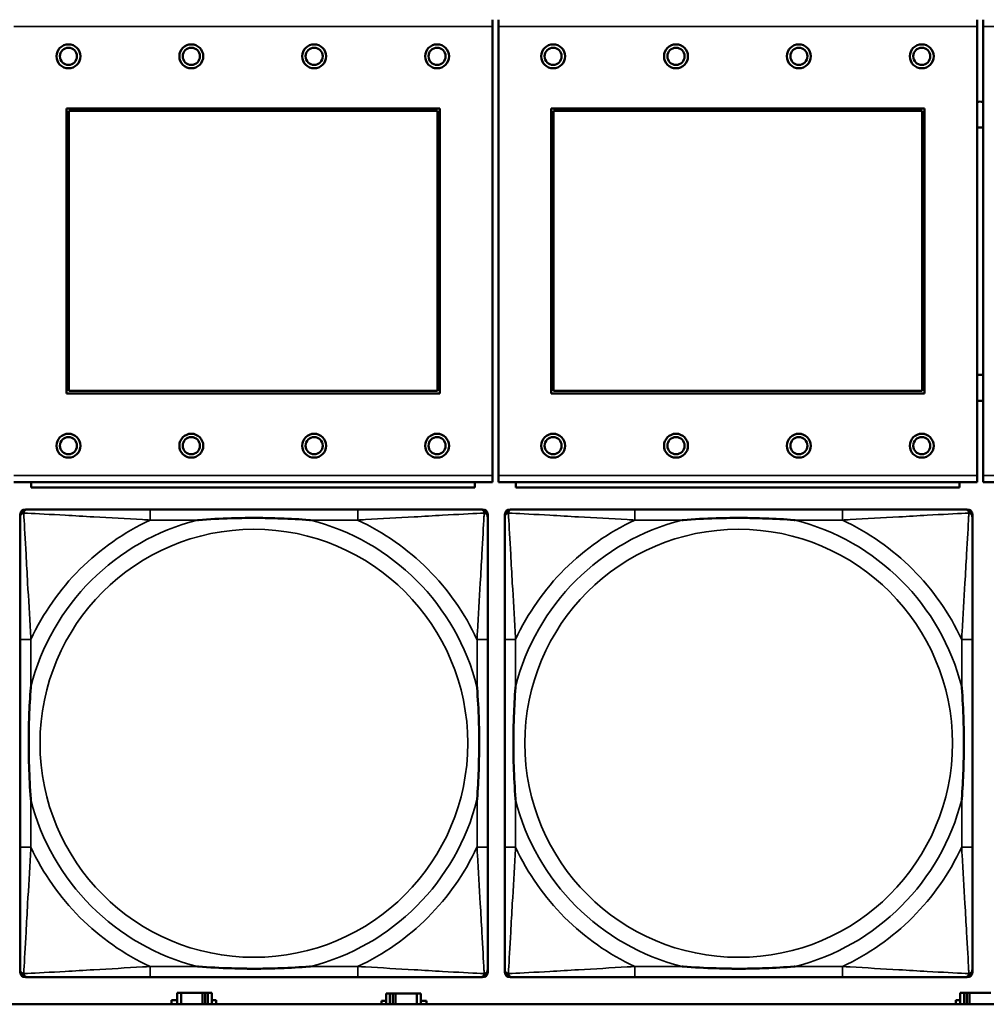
# Model space of a CAD drawing. Header units: inches. Extents: x 0.2 to 58.8, y 1.7 to 68.8.
# Tile 180 of 256: x 30.8 to 32.2, y 56.6 to 58.1. Entities that reach past the tile are written whole.
import ezdxf

# ---------------------------------------------------------------- set-up
doc = ezdxf.new("R2010")
doc.units = ezdxf.units.IN
doc.header["$MEASUREMENT"] = 0
doc.layers.add('Visible (ANSI)', color=7, linetype='Continuous', lineweight=50)
doc.layers.add('Visible Narrow (ANSI)', color=7, linetype='Continuous', lineweight=35)

msp = doc.modelspace()

# ---------------------------------------------------------------- linework, layer by layer
at = {"layer": 'Visible (ANSI)'}
for p, q in [((31.5107, 58.053), (31.5107, 58.043)), ((31.5197, 58.043), (31.5197, 58.053)), ((32.2207, 58.053), (32.2207, 58.043)), ((32.2297, 58.043), (32.2297, 58.053)), ((31.5107, 57.386), (31.5107, 58.043)), ((31.5197, 58.043), (31.5197, 57.386)), ((32.2207, 57.386), (32.2207, 58.043)), ((32.2297, 58.043), (32.2297, 57.386)), ((30.8867, 57.506), (30.8867, 57.923)), ((30.8867, 57.923), (31.4337, 57.923)), ((30.8903, 57.9194), (31.4301, 57.9194)), ((30.8903, 57.5096), (30.8903, 57.9194)), ((31.4301, 57.9194), (31.4301, 57.5096)), ((31.4337, 57.923), (31.4337, 57.506)), ((31.5967, 57.506), (31.5967, 57.923)), ((31.5967, 57.923), (32.1437, 57.923)), ((31.6003, 57.9194), (32.1401, 57.9194)), ((31.6003, 57.5096), (31.6003, 57.9194)), ((32.1401, 57.9194), (32.1401, 57.5096)), ((32.1437, 57.923), (32.1437, 57.506)), ((31.4337, 57.506), (30.8867, 57.506)), ((31.4301, 57.5096), (30.8903, 57.5096)), ((32.1437, 57.506), (31.5967, 57.506)), ((32.1401, 57.5096), (31.6003, 57.5096)), ((31.5107, 57.386), (31.5107, 57.376)), ((31.5197, 57.376), (31.5197, 57.386)), ((32.2207, 57.386), (32.2207, 57.376)), ((32.2297, 57.376), (32.2297, 57.386)), ((30.8097, 57.376), (31.5107, 57.376)), ((30.8352, 57.376), (30.8352, 57.368)), ((31.4852, 57.368), (30.8352, 57.368)), ((31.4852, 57.368), (31.4852, 57.376)), ((31.5197, 57.376), (32.2207, 57.376)), ((31.5452, 57.376), (31.5452, 57.368)), ((32.1952, 57.368), (31.5452, 57.368)), ((32.1952, 57.368), (32.1952, 57.376)), ((32.2297, 57.376), (32.9307, 57.376)), ((30.8189, 56.659), (30.8189, 57.3283)), ((30.8268, 57.3362), (30.8307, 57.3362)), ((31.3134, 57.3362), (31.0095, 57.3362)), ((31.4921, 57.3362), (31.4961, 57.3362)), ((31.5039, 57.3283), (31.5039, 57.3244)), ((31.5289, 56.659), (31.5289, 57.3283)), ((31.5368, 57.3362), (31.5407, 57.3362)), ((32.0234, 57.3362), (31.7195, 57.3362)), ((32.2021, 57.3362), (32.2061, 57.3362)), ((32.2139, 57.3283), (32.2139, 57.3244)), ((30.8189, 57.1457), (30.8189, 56.8417)), ((31.5039, 56.8417), (31.5039, 57.1457)), ((31.5289, 57.1457), (31.5289, 56.8417)), ((32.2139, 56.8417), (32.2139, 57.1457)), ((31.5039, 56.663), (31.5039, 56.659)), ((32.2139, 56.663), (32.2139, 56.659)), ((31.4961, 56.6512), (30.8268, 56.6512)), ((31.0095, 56.6512), (31.3134, 56.6512)), ((32.2061, 56.6512), (31.5368, 56.6512)), ((31.7195, 56.6512), (32.0234, 56.6512)), ((31.0408, 56.6116), (31.0408, 56.6178)), ((31.0408, 56.6178), (31.0489, 56.6178)), ((31.0547, 56.6283), (31.0489, 56.6283)), ((31.0489, 56.6283), (31.0489, 56.6116)), ((31.0547, 56.6283), (31.086, 56.6283)), ((31.0547, 56.6116), (31.0547, 56.6283)), ((31.086, 56.6116), (31.086, 56.6283)), ((31.086, 56.6283), (31.09, 56.6283)), ((31.09, 56.6283), (31.09, 56.6116)), ((31.09, 56.6283), (31.094, 56.6283)), ((31.0999, 56.6283), (31.094, 56.6283)), ((31.094, 56.6283), (31.094, 56.6116)), ((31.0999, 56.6116), (31.0999, 56.6283)), ((31.0999, 56.6178), (31.1063, 56.6178)), ((31.1063, 56.6178), (31.1063, 56.6116)), ((31.3607, 56.6273), (31.3549, 56.6273)), ((31.3549, 56.6273), (31.3549, 56.6116)), ((31.3607, 56.6273), (31.3647, 56.6273)), ((31.3607, 56.6116), (31.3607, 56.6273)), ((31.3647, 56.6116), (31.3647, 56.6273)), ((31.3647, 56.6273), (31.3687, 56.6273)), ((31.3687, 56.6273), (31.3687, 56.6116)), ((31.3687, 56.6273), (31.4, 56.6273)), ((31.4, 56.6273), (31.4, 56.6116)), ((31.4059, 56.6273), (31.4, 56.6273)), ((31.4059, 56.6116), (31.4059, 56.6273)), ((32.1894, 56.6116), (32.1894, 56.6178)), ((32.1894, 56.6178), (32.1959, 56.6178)), ((32.2017, 56.6283), (32.1959, 56.6283)), ((32.1959, 56.6283), (32.1959, 56.6116)), ((32.2017, 56.6283), (32.2057, 56.6283)), ((32.2017, 56.6116), (32.2017, 56.6283)), ((32.2057, 56.6116), (32.2057, 56.6283)), ((32.2057, 56.6283), (32.2097, 56.6283)), ((32.2097, 56.6283), (32.2097, 56.6116)), ((32.2097, 56.6283), (32.241, 56.6283)), ((39.3535, 56.6116), (22.2594, 56.6116)), ((31.3484, 56.6116), (31.3484, 56.6168)), ((31.3484, 56.6168), (31.3549, 56.6168)), ((31.4059, 56.6168), (31.414, 56.6168)), ((31.414, 56.6168), (31.414, 56.6116))]:
    msp.add_line(p, q, dxfattribs=at)
for centre, radius in [((30.8897, 57.9994), 0.0175), ((31.0697, 57.9994), 0.0175), ((31.2497, 57.9994), 0.0175), ((31.4297, 57.9994), 0.0175), ((31.5997, 57.9994), 0.0175), ((31.7797, 57.9994), 0.0175), ((31.9597, 57.9994), 0.0175), ((32.1397, 57.9994), 0.0175), ((30.8897, 57.9994), 0.0125), ((31.0697, 57.9994), 0.0125), ((31.2497, 57.9994), 0.0125), ((31.4297, 57.9994), 0.0125), ((31.5997, 57.9994), 0.0125), ((31.7797, 57.9994), 0.0125), ((31.9597, 57.9994), 0.0125), ((32.1397, 57.9994), 0.0125), ((30.8897, 57.4294), 0.0175), ((30.8897, 57.4294), 0.0125), ((31.0697, 57.4294), 0.0175), ((31.0697, 57.4294), 0.0125), ((31.2497, 57.4294), 0.0175), ((31.2497, 57.4294), 0.0125), ((31.4297, 57.4294), 0.0175), ((31.4297, 57.4294), 0.0125), ((31.5997, 57.4294), 0.0175), ((31.5997, 57.4294), 0.0125), ((31.7797, 57.4294), 0.0175), ((31.7797, 57.4294), 0.0125), ((31.9597, 57.4294), 0.0175), ((31.9597, 57.4294), 0.0125), ((32.1397, 57.4294), 0.0175), ((32.1397, 57.4294), 0.0125)]:
    msp.add_circle(centre, radius, dxfattribs=at)
for centre, radius, start, end in [((32.2255, 57.9141), 0.019, 77.2601, 104.6645), ((32.2255, 57.9141), 0.019, 255.3355, 282.7399), ((32.2255, 57.5141), 0.019, 77.2601, 104.6645), ((32.2255, 57.5141), 0.019, 255.3355, 282.7399), ((30.8307, 57.3244), 0.0118, 90, 180), ((30.8268, 57.3283), 0.00787, 90, 180), ((31.4921, 57.3244), 0.0118, 0, 90), ((31.4961, 57.3283), 0.00787, 0, 90), ((31.5407, 57.3244), 0.0118, 90, 180), ((31.5368, 57.3283), 0.00787, 90, 180), ((32.2021, 57.3244), 0.0118, 0, 90), ((32.2061, 57.3283), 0.00787, 0, 90), ((30.8307, 56.663), 0.0118, 180, 270), ((31.4921, 56.663), 0.0118, 270, 360), ((31.5407, 56.663), 0.0118, 180, 270), ((32.2021, 56.663), 0.0118, 270, 360), ((30.8268, 56.659), 0.00787, 180, 270), ((31.4961, 56.659), 0.00787, 270, 0), ((31.5368, 56.659), 0.00787, 180, 270), ((32.2061, 56.659), 0.00787, 270, 0)]:
    msp.add_arc(centre, radius, start, end, dxfattribs=at)
for points, knots in [([(30.8189, 57.3244), (30.8189, 57.3095), (30.8189, 57.2679), (30.8189, 57.2273), (30.8189, 57.2007), (30.8189, 57.1729), (30.8189, 57.1457)], [-0.5252205, -0.5252205, -0.5252205, -0.5252205, -0.20743, -0.20743, -0.20743, 0, 0, 0, 0]), ([(31.0095, 57.3362), (31.0059, 57.3362), (31.0023, 57.3362), (30.9987, 57.3362), (30.9655, 57.3362), (30.9318, 57.3362), (30.9009, 57.3362), (30.874, 57.3362), (30.8484, 57.3362), (30.835, 57.3362), (30.8334, 57.3362), (30.832, 57.3362), (30.8307, 57.3362)], [0, 0, 0, 0, 0.0272471, 0.0272471, 0.0272471, 0.2790553, 0.2790553, 0.2790553, 0.4988354, 0.4988354, 0.4988354, 0.5252205, 0.5252205, 0.5252205, 0.5252205]), ([(31.4921, 57.3362), (31.4773, 57.3362), (31.4357, 57.3362), (31.395, 57.3362), (31.3685, 57.3362), (31.3406, 57.3362), (31.3134, 57.3362)], [-0.5252205, -0.5252205, -0.5252205, -0.5252205, -0.20743, -0.20743, -0.20743, 0, 0, 0, 0]), ([(31.5039, 57.1457), (31.5039, 57.1492), (31.5039, 57.1528), (31.5039, 57.1564), (31.5039, 57.1896), (31.5039, 57.2233), (31.5039, 57.2542), (31.5039, 57.2811), (31.5039, 57.3067), (31.5039, 57.3201), (31.5039, 57.3217), (31.5039, 57.3232), (31.5039, 57.3244)], [0, 0, 0, 0, 0.0272471, 0.0272471, 0.0272471, 0.2790553, 0.2790553, 0.2790553, 0.4988354, 0.4988354, 0.4988354, 0.5252205, 0.5252205, 0.5252205, 0.5252205]), ([(31.5289, 57.3244), (31.5289, 57.3095), (31.5289, 57.2679), (31.5289, 57.2273), (31.5289, 57.2007), (31.5289, 57.1729), (31.5289, 57.1457)], [-0.5252205, -0.5252205, -0.5252205, -0.5252205, -0.20743, -0.20743, -0.20743, 0, 0, 0, 0]), ([(31.7195, 57.3362), (31.7159, 57.3362), (31.7123, 57.3362), (31.7087, 57.3362), (31.6755, 57.3362), (31.6418, 57.3362), (31.6109, 57.3362), (31.584, 57.3362), (31.5584, 57.3362), (31.545, 57.3362), (31.5434, 57.3362), (31.542, 57.3362), (31.5407, 57.3362)], [0, 0, 0, 0, 0.0272471, 0.0272471, 0.0272471, 0.2790553, 0.2790553, 0.2790553, 0.4988354, 0.4988354, 0.4988354, 0.5252205, 0.5252205, 0.5252205, 0.5252205]), ([(32.2021, 57.3362), (32.1873, 57.3362), (32.1457, 57.3362), (32.105, 57.3362), (32.0785, 57.3362), (32.0506, 57.3362), (32.0234, 57.3362)], [-0.5252205, -0.5252205, -0.5252205, -0.5252205, -0.20743, -0.20743, -0.20743, 0, 0, 0, 0]), ([(32.2139, 57.1457), (32.2139, 57.1492), (32.2139, 57.1528), (32.2139, 57.1564), (32.2139, 57.1896), (32.2139, 57.2233), (32.2139, 57.2542), (32.2139, 57.2811), (32.2139, 57.3067), (32.2139, 57.3201), (32.2139, 57.3217), (32.2139, 57.3232), (32.2139, 57.3244)], [0, 0, 0, 0, 0.0272471, 0.0272471, 0.0272471, 0.2790553, 0.2790553, 0.2790553, 0.4988354, 0.4988354, 0.4988354, 0.5252205, 0.5252205, 0.5252205, 0.5252205]), ([(31.0787, 57.3205), (31.0791, 57.3205), (31.0796, 57.3205), (31.0961, 57.3218), (31.1121, 57.3226), (31.1351, 57.3233), (31.1418, 57.3235), (31.151, 57.3236), (31.1534, 57.3236), (31.1575, 57.3236), (31.1591, 57.3236), (31.1622, 57.3236), (31.1638, 57.3236), (31.1673, 57.3236), (31.1694, 57.3236), (31.1756, 57.3236), (31.1797, 57.3235), (31.1894, 57.3233), (31.195, 57.3231), (31.2148, 57.3224), (31.2288, 57.3216), (31.2433, 57.3205), (31.2437, 57.3205), (31.2442, 57.3205)], [-0.416114, -0.416114, -0.416114, -0.416114, -0.4127691, -0.4127691, -0.2896446, -0.2896446, -0.2388934, -0.2388934, -0.2201881, -0.2201881, -0.2080204, -0.2080204, -0.196499, -0.196499, -0.1809939, -0.1809939, -0.149741, -0.149741, -0.1073162, -0.1073162, 0, 0, 0.0033356, 0.0033356, 0.0033356, 0.0033356]), ([(31.7887, 57.3205), (31.7891, 57.3205), (31.7896, 57.3205), (31.8061, 57.3218), (31.8221, 57.3226), (31.8451, 57.3233), (31.8518, 57.3235), (31.861, 57.3236), (31.8634, 57.3236), (31.8675, 57.3236), (31.8691, 57.3236), (31.8722, 57.3236), (31.8738, 57.3236), (31.8773, 57.3236), (31.8794, 57.3236), (31.8856, 57.3236), (31.8897, 57.3235), (31.8994, 57.3233), (31.905, 57.3231), (31.9248, 57.3224), (31.9388, 57.3216), (31.9533, 57.3205), (31.9537, 57.3205), (31.9542, 57.3205)], [-0.416114, -0.416114, -0.416114, -0.416114, -0.4127691, -0.4127691, -0.2896446, -0.2896446, -0.2388934, -0.2388934, -0.2201881, -0.2201881, -0.2080204, -0.2080204, -0.196499, -0.196499, -0.1809939, -0.1809939, -0.149741, -0.149741, -0.1073162, -0.1073162, 0, 0, 0.0033356, 0.0033356, 0.0033356, 0.0033356]), ([(30.8347, 56.911), (30.8346, 56.9114), (30.8346, 56.9118), (30.8334, 56.9283), (30.8325, 56.9444), (30.8318, 56.9673), (30.8316, 56.974), (30.8315, 56.9832), (30.8315, 56.9857), (30.8315, 56.9898), (30.8315, 56.9914), (30.8315, 56.9945), (30.8315, 56.996), (30.8315, 56.9996), (30.8315, 57.0016), (30.8316, 57.0078), (30.8316, 57.012), (30.8318, 57.0217), (30.832, 57.0273), (30.8327, 57.0471), (30.8335, 57.0611), (30.8346, 57.0756), (30.8346, 57.076), (30.8347, 57.0764)], [-0.416114, -0.416114, -0.416114, -0.416114, -0.4127691, -0.4127691, -0.2896446, -0.2896446, -0.2388934, -0.2388934, -0.2201881, -0.2201881, -0.2080204, -0.2080204, -0.196499, -0.196499, -0.1809939, -0.1809939, -0.149741, -0.149741, -0.1073162, -0.1073162, 0, 0, 0.0033356, 0.0033356, 0.0033356, 0.0033356]), ([(31.4882, 57.0764), (31.4882, 57.076), (31.4883, 57.0756), (31.4895, 57.0591), (31.4904, 57.043), (31.4911, 57.0201), (31.4912, 57.0134), (31.4913, 57.0042), (31.4914, 57.0017), (31.4914, 56.9976), (31.4914, 56.996), (31.4914, 56.9929), (31.4914, 56.9914), (31.4914, 56.9878), (31.4914, 56.9857), (31.4913, 56.9796), (31.4912, 56.9754), (31.491, 56.9657), (31.4909, 56.9601), (31.4902, 56.9403), (31.4894, 56.9263), (31.4883, 56.9118), (31.4882, 56.9114), (31.4882, 56.911)], [-0.416114, -0.416114, -0.416114, -0.416114, -0.4127691, -0.4127691, -0.2896446, -0.2896446, -0.2388934, -0.2388934, -0.2201881, -0.2201881, -0.2080204, -0.2080204, -0.196499, -0.196499, -0.1809939, -0.1809939, -0.149741, -0.149741, -0.1073162, -0.1073162, 0, 0, 0.0033356, 0.0033356, 0.0033356, 0.0033356]), ([(31.5447, 56.911), (31.5446, 56.9114), (31.5446, 56.9118), (31.5434, 56.9283), (31.5425, 56.9444), (31.5418, 56.9673), (31.5416, 56.974), (31.5415, 56.9832), (31.5415, 56.9857), (31.5415, 56.9898), (31.5415, 56.9914), (31.5415, 56.9945), (31.5415, 56.996), (31.5415, 56.9996), (31.5415, 57.0016), (31.5416, 57.0078), (31.5416, 57.012), (31.5418, 57.0217), (31.542, 57.0273), (31.5427, 57.0471), (31.5435, 57.0611), (31.5446, 57.0756), (31.5446, 57.076), (31.5447, 57.0764)], [-0.416114, -0.416114, -0.416114, -0.416114, -0.4127691, -0.4127691, -0.2896446, -0.2896446, -0.2388934, -0.2388934, -0.2201881, -0.2201881, -0.2080204, -0.2080204, -0.196499, -0.196499, -0.1809939, -0.1809939, -0.149741, -0.149741, -0.1073162, -0.1073162, 0, 0, 0.0033356, 0.0033356, 0.0033356, 0.0033356]), ([(32.1982, 57.0764), (32.1982, 57.076), (32.1983, 57.0756), (32.1995, 57.0591), (32.2004, 57.043), (32.2011, 57.0201), (32.2012, 57.0134), (32.2013, 57.0042), (32.2014, 57.0017), (32.2014, 56.9976), (32.2014, 56.996), (32.2014, 56.9929), (32.2014, 56.9914), (32.2014, 56.9878), (32.2014, 56.9857), (32.2013, 56.9796), (32.2012, 56.9754), (32.201, 56.9657), (32.2009, 56.9601), (32.2002, 56.9403), (32.1994, 56.9263), (32.1983, 56.9118), (32.1982, 56.9114), (32.1982, 56.911)], [-0.416114, -0.416114, -0.416114, -0.416114, -0.4127691, -0.4127691, -0.2896446, -0.2896446, -0.2388934, -0.2388934, -0.2201881, -0.2201881, -0.2080204, -0.2080204, -0.196499, -0.196499, -0.1809939, -0.1809939, -0.149741, -0.149741, -0.1073162, -0.1073162, 0, 0, 0.0033356, 0.0033356, 0.0033356, 0.0033356]), ([(30.8189, 56.8417), (30.8189, 56.8145), (30.8189, 56.7867), (30.8189, 56.7601), (30.8189, 56.7195), (30.8189, 56.6779), (30.8189, 56.663)], [3.9382945, 3.9382945, 3.9382945, 3.9382945, 4.1457245, 4.1457245, 4.1457245, 4.463515, 4.463515, 4.463515, 4.463515]), ([(31.5039, 56.663), (31.5039, 56.6779), (31.5039, 56.7195), (31.5039, 56.7601), (31.5039, 56.7867), (31.5039, 56.8145), (31.5039, 56.8417)], [-0.5252205, -0.5252205, -0.5252205, -0.5252205, -0.20743, -0.20743, -0.20743, 0, 0, 0, 0]), ([(31.5289, 56.8417), (31.5289, 56.8145), (31.5289, 56.7867), (31.5289, 56.7601), (31.5289, 56.7195), (31.5289, 56.6779), (31.5289, 56.663)], [3.9382945, 3.9382945, 3.9382945, 3.9382945, 4.1457245, 4.1457245, 4.1457245, 4.463515, 4.463515, 4.463515, 4.463515]), ([(32.2139, 56.663), (32.2139, 56.6779), (32.2139, 56.7195), (32.2139, 56.7601), (32.2139, 56.7867), (32.2139, 56.8145), (32.2139, 56.8417)], [-0.5252205, -0.5252205, -0.5252205, -0.5252205, -0.20743, -0.20743, -0.20743, 0, 0, 0, 0]), ([(31.2442, 56.6669), (31.2437, 56.6669), (31.2433, 56.6669), (31.2288, 56.6658), (31.2148, 56.665), (31.195, 56.6643), (31.1894, 56.6641), (31.1797, 56.6639), (31.1756, 56.6638), (31.1694, 56.6638), (31.1673, 56.6638), (31.1638, 56.6638), (31.1622, 56.6638), (31.1591, 56.6638), (31.1575, 56.6638), (31.1534, 56.6638), (31.151, 56.6638), (31.1418, 56.6639), (31.1351, 56.6641), (31.1121, 56.6648), (31.0961, 56.6656), (31.0796, 56.6669), (31.0791, 56.6669), (31.0787, 56.6669)], [-0.4149464, -0.4149464, -0.4149464, -0.4149464, -0.41162, -0.41162, -0.3046026, -0.3046026, -0.2622958, -0.2622958, -0.23113, -0.23113, -0.215668, -0.215668, -0.2041787, -0.2041787, -0.1920448, -0.1920448, -0.1733916, -0.1733916, -0.1227817, -0.1227817, 0, 0, 0.0033356, 0.0033356, 0.0033356, 0.0033356]), ([(31.9542, 56.6669), (31.9537, 56.6669), (31.9533, 56.6669), (31.9388, 56.6658), (31.9248, 56.665), (31.905, 56.6643), (31.8994, 56.6641), (31.8897, 56.6639), (31.8856, 56.6638), (31.8794, 56.6638), (31.8773, 56.6638), (31.8738, 56.6638), (31.8722, 56.6638), (31.8691, 56.6638), (31.8675, 56.6638), (31.8634, 56.6638), (31.861, 56.6638), (31.8518, 56.6639), (31.8451, 56.6641), (31.8221, 56.6648), (31.8061, 56.6656), (31.7896, 56.6669), (31.7891, 56.6669), (31.7887, 56.6669)], [-0.4149464, -0.4149464, -0.4149464, -0.4149464, -0.41162, -0.41162, -0.3046026, -0.3046026, -0.2622958, -0.2622958, -0.23113, -0.23113, -0.215668, -0.215668, -0.2041787, -0.2041787, -0.1920448, -0.1920448, -0.1733916, -0.1733916, -0.1227817, -0.1227817, 0, 0, 0.0033356, 0.0033356, 0.0033356, 0.0033356]), ([(30.8307, 56.6512), (30.8456, 56.6512), (30.8872, 56.6512), (30.9279, 56.6512), (30.9544, 56.6512), (30.9823, 56.6512), (31.0095, 56.6512)], [-0.5252205, -0.5252205, -0.5252205, -0.5252205, -0.20743, -0.20743, -0.20743, 0, 0, 0, 0]), ([(31.3134, 56.6512), (31.3406, 56.6512), (31.3685, 56.6512), (31.395, 56.6512), (31.4357, 56.6512), (31.4773, 56.6512), (31.4921, 56.6512)], [3.9382945, 3.9382945, 3.9382945, 3.9382945, 4.1457245, 4.1457245, 4.1457245, 4.463515, 4.463515, 4.463515, 4.463515]), ([(31.5407, 56.6512), (31.5556, 56.6512), (31.5972, 56.6512), (31.6379, 56.6512), (31.6644, 56.6512), (31.6923, 56.6512), (31.7195, 56.6512)], [-0.5252205, -0.5252205, -0.5252205, -0.5252205, -0.20743, -0.20743, -0.20743, 0, 0, 0, 0]), ([(32.0234, 56.6512), (32.0506, 56.6512), (32.0785, 56.6512), (32.105, 56.6512), (32.1457, 56.6512), (32.1873, 56.6512), (32.2021, 56.6512)], [3.9382945, 3.9382945, 3.9382945, 3.9382945, 4.1457245, 4.1457245, 4.1457245, 4.463515, 4.463515, 4.463515, 4.463515])]:
    msp.add_open_spline(points, degree=3, knots=knots, dxfattribs=at)
at = {"layer": 'Visible Narrow (ANSI)'}
for p, q in [((30.8097, 58.043), (31.5107, 58.043)), ((31.5197, 58.043), (32.2207, 58.043)), ((32.2297, 58.043), (32.9307, 58.043)), ((31.5107, 57.386), (30.8097, 57.386)), ((32.2207, 57.386), (31.5197, 57.386)), ((32.9307, 57.386), (32.2297, 57.386)), ((31.0095, 57.3362), (31.0095, 57.3205)), ((31.3134, 57.3362), (31.3134, 57.3205)), ((31.7195, 57.3362), (31.7195, 57.3205)), ((32.0234, 57.3362), (32.0234, 57.3205)), ((31.0095, 57.3205), (31.0787, 57.3205)), ((31.2442, 57.3205), (31.3134, 57.3205)), ((31.7195, 57.3205), (31.7887, 57.3205)), ((31.9542, 57.3205), (32.0234, 57.3205)), ((30.8347, 57.1457), (30.8189, 57.1457)), ((30.8347, 57.0764), (30.8347, 57.1457)), ((31.5039, 57.1457), (31.4882, 57.1457)), ((31.4882, 57.1457), (31.4882, 57.0764)), ((31.5447, 57.1457), (31.5289, 57.1457)), ((31.5447, 57.0764), (31.5447, 57.1457)), ((32.2139, 57.1457), (32.1982, 57.1457)), ((32.1982, 57.1457), (32.1982, 57.0764)), ((30.8347, 56.8417), (30.8347, 56.911)), ((31.4882, 56.911), (31.4882, 56.8417)), ((31.5447, 56.8417), (31.5447, 56.911)), ((32.1982, 56.911), (32.1982, 56.8417)), ((30.8347, 56.8417), (30.8189, 56.8417)), ((31.5039, 56.8417), (31.4882, 56.8417)), ((31.5447, 56.8417), (31.5289, 56.8417)), ((32.2139, 56.8417), (32.1982, 56.8417)), ((31.0095, 56.6669), (31.0095, 56.6512)), ((31.0787, 56.6669), (31.0095, 56.6669)), ((31.3134, 56.6669), (31.2442, 56.6669)), ((31.3134, 56.6669), (31.3134, 56.6512)), ((31.7195, 56.6669), (31.7195, 56.6512)), ((31.7887, 56.6669), (31.7195, 56.6669)), ((32.0234, 56.6669), (31.9542, 56.6669)), ((32.0234, 56.6669), (32.0234, 56.6512))]:
    msp.add_line(p, q, dxfattribs=at)
for centre in [(31.1614, 56.9937), (31.8714, 56.9937)]:
    msp.add_circle(centre, 0.3133, dxfattribs=at)
for centre, radius, start, end in [((31.1614, 56.9937), 0.3371, 104.2103, 165.7897), ((31.1614, 56.9937), 0.3604, 114.9407, 155.0593), ((31.1614, 56.9937), 0.3371, 14.2103, 75.7897), ((31.1614, 56.9937), 0.3604, 24.9407, 65.0593), ((31.8714, 56.9937), 0.3371, 104.2103, 165.7897), ((31.8714, 56.9937), 0.3604, 114.9407, 155.0593), ((31.8714, 56.9937), 0.3371, 14.2103, 75.7897), ((31.8714, 56.9937), 0.3604, 24.9407, 65.0593), ((31.1614, 56.9937), 0.3371, 194.2103, 255.7897), ((31.1614, 56.9937), 0.3371, 284.2103, 345.7897), ((31.8714, 56.9937), 0.3371, 194.2103, 255.7897), ((31.8714, 56.9937), 0.3371, 284.2103, 345.7897), ((31.1614, 56.9937), 0.3604, 204.9407, 245.0593), ((31.1614, 56.9937), 0.3604, 294.9407, 335.0593), ((31.8714, 56.9937), 0.3604, 204.9407, 245.0593), ((31.8714, 56.9937), 0.3604, 294.9407, 335.0593)]:
    msp.add_arc(centre, radius, start, end, dxfattribs=at)
for points, knots in [([(30.8189, 57.3244), (30.8189, 57.325), (30.819, 57.3256), (30.8192, 57.3266), (30.8194, 57.327), (30.8197, 57.3277), (30.8199, 57.3279), (30.8201, 57.3283), (30.8202, 57.3284), (30.8206, 57.3288), (30.8208, 57.3291), (30.8215, 57.3297), (30.822, 57.33), (30.8231, 57.3305), (30.8236, 57.3308), (30.8242, 57.3309)], [-0.02627331, -0.02627331, -0.02627331, -0.02627331, -0.02158775, -0.02158775, -0.01736415, -0.01736415, -0.0147244, -0.0147244, -0.01307456, -0.01307456, -0.00977487, -0.00977487, -0.00449537, -0.00449537, 0.00012419, 0.00012419, 0.00012419, 0.00012419]), ([(30.8242, 57.3309), (30.8244, 57.3315), (30.8246, 57.3321), (30.8251, 57.3331), (30.8255, 57.3336), (30.8261, 57.3343), (30.8263, 57.3346), (30.8267, 57.3349), (30.8269, 57.335), (30.8272, 57.3353), (30.8275, 57.3354), (30.8281, 57.3357), (30.8286, 57.3359), (30.8296, 57.3361), (30.8301, 57.3362), (30.8307, 57.3362)], [-0.00012419, -0.00012419, -0.00012419, -0.00012419, 0.00449537, 0.00449537, 0.00977487, 0.00977487, 0.01307456, 0.01307456, 0.0147244, 0.0147244, 0.01736415, 0.01736415, 0.02158775, 0.02158775, 0.02627331, 0.02627331, 0.02627331, 0.02627331]), ([(30.8347, 57.1457), (30.8345, 57.1494), (30.8343, 57.1532), (30.8327, 57.1805), (30.8313, 57.2047), (30.8291, 57.2426), (30.8283, 57.2566), (30.8263, 57.2918), (30.8252, 57.312), (30.8244, 57.3274), (30.8243, 57.3292), (30.8242, 57.3309)], [0, 0, 0, 0, 0.0278591, 0.0278591, 0.201273, 0.201273, 0.3066357, 0.3066357, 0.475216, 0.475216, 0.5007189, 0.5007189, 0.5007189, 0.5007189]), ([(30.8242, 57.3309), (30.8259, 57.3308), (30.8277, 57.3307), (30.8432, 57.3299), (30.8633, 57.3288), (30.8985, 57.3269), (30.9126, 57.326), (30.9504, 57.3238), (30.9746, 57.3224), (31.002, 57.3209), (31.0057, 57.3207), (31.0095, 57.3205)], [-0.5007189, -0.5007189, -0.5007189, -0.5007189, -0.475216, -0.475216, -0.3066357, -0.3066357, -0.201273, -0.201273, -0.0278591, -0.0278591, 0, 0, 0, 0]), ([(31.3134, 57.3205), (31.3171, 57.3207), (31.3209, 57.3209), (31.3483, 57.3224), (31.3725, 57.3238), (31.4103, 57.326), (31.4243, 57.3269), (31.4596, 57.3288), (31.4797, 57.3299), (31.4951, 57.3307), (31.497, 57.3308), (31.4987, 57.3309)], [0, 0, 0, 0, 0.0278591, 0.0278591, 0.201273, 0.201273, 0.3066357, 0.3066357, 0.475216, 0.475216, 0.5007189, 0.5007189, 0.5007189, 0.5007189]), ([(31.4987, 57.3309), (31.4986, 57.3292), (31.4985, 57.3274), (31.4977, 57.312), (31.4966, 57.2918), (31.4946, 57.2566), (31.4938, 57.2426), (31.4916, 57.2047), (31.4901, 57.1805), (31.4886, 57.1532), (31.4884, 57.1494), (31.4882, 57.1457)], [-0.5007189, -0.5007189, -0.5007189, -0.5007189, -0.475216, -0.475216, -0.3066357, -0.3066357, -0.201273, -0.201273, -0.0278591, -0.0278591, 0, 0, 0, 0]), ([(31.4921, 57.3362), (31.4927, 57.3362), (31.4933, 57.3361), (31.4943, 57.3359), (31.4947, 57.3357), (31.4954, 57.3354), (31.4956, 57.3353), (31.496, 57.335), (31.4961, 57.3349), (31.4965, 57.3346), (31.4968, 57.3343), (31.4974, 57.3336), (31.4977, 57.3331), (31.4983, 57.3321), (31.4985, 57.3315), (31.4987, 57.3309)], [-0.02627331, -0.02627331, -0.02627331, -0.02627331, -0.02158775, -0.02158775, -0.01736415, -0.01736415, -0.0147244, -0.0147244, -0.01307456, -0.01307456, -0.00977487, -0.00977487, -0.00449537, -0.00449537, 0.00012419, 0.00012419, 0.00012419, 0.00012419]), ([(31.4987, 57.3309), (31.4993, 57.3308), (31.4998, 57.3305), (31.5008, 57.33), (31.5013, 57.3297), (31.502, 57.3291), (31.5023, 57.3288), (31.5026, 57.3284), (31.5027, 57.3283), (31.503, 57.3279), (31.5031, 57.3277), (31.5035, 57.327), (31.5036, 57.3266), (31.5039, 57.3256), (31.5039, 57.325), (31.5039, 57.3244)], [-0.00012419, -0.00012419, -0.00012419, -0.00012419, 0.00449537, 0.00449537, 0.00977487, 0.00977487, 0.01307456, 0.01307456, 0.0147244, 0.0147244, 0.01736415, 0.01736415, 0.02158775, 0.02158775, 0.02627331, 0.02627331, 0.02627331, 0.02627331]), ([(31.5289, 57.3244), (31.5289, 57.325), (31.529, 57.3256), (31.5292, 57.3266), (31.5294, 57.327), (31.5297, 57.3277), (31.5299, 57.3279), (31.5301, 57.3283), (31.5302, 57.3284), (31.5306, 57.3288), (31.5308, 57.3291), (31.5315, 57.3297), (31.532, 57.33), (31.5331, 57.3305), (31.5336, 57.3308), (31.5342, 57.3309)], [-0.02627331, -0.02627331, -0.02627331, -0.02627331, -0.02158775, -0.02158775, -0.01736415, -0.01736415, -0.0147244, -0.0147244, -0.01307456, -0.01307456, -0.00977487, -0.00977487, -0.00449537, -0.00449537, 0.00012419, 0.00012419, 0.00012419, 0.00012419]), ([(31.5342, 57.3309), (31.5344, 57.3315), (31.5346, 57.3321), (31.5351, 57.3331), (31.5355, 57.3336), (31.5361, 57.3343), (31.5363, 57.3346), (31.5367, 57.3349), (31.5369, 57.335), (31.5372, 57.3353), (31.5375, 57.3354), (31.5381, 57.3357), (31.5386, 57.3359), (31.5396, 57.3361), (31.5401, 57.3362), (31.5407, 57.3362)], [-0.00012419, -0.00012419, -0.00012419, -0.00012419, 0.00449537, 0.00449537, 0.00977487, 0.00977487, 0.01307456, 0.01307456, 0.0147244, 0.0147244, 0.01736415, 0.01736415, 0.02158775, 0.02158775, 0.02627331, 0.02627331, 0.02627331, 0.02627331]), ([(31.5447, 57.1457), (31.5445, 57.1494), (31.5443, 57.1532), (31.5427, 57.1805), (31.5413, 57.2047), (31.5391, 57.2426), (31.5383, 57.2566), (31.5363, 57.2918), (31.5352, 57.312), (31.5344, 57.3274), (31.5343, 57.3292), (31.5342, 57.3309)], [0, 0, 0, 0, 0.0278591, 0.0278591, 0.201273, 0.201273, 0.3066357, 0.3066357, 0.475216, 0.475216, 0.5007189, 0.5007189, 0.5007189, 0.5007189]), ([(31.5342, 57.3309), (31.5359, 57.3308), (31.5377, 57.3307), (31.5532, 57.3299), (31.5733, 57.3288), (31.6085, 57.3269), (31.6226, 57.326), (31.6604, 57.3238), (31.6846, 57.3224), (31.712, 57.3209), (31.7157, 57.3207), (31.7195, 57.3205)], [-0.5007189, -0.5007189, -0.5007189, -0.5007189, -0.475216, -0.475216, -0.3066357, -0.3066357, -0.201273, -0.201273, -0.0278591, -0.0278591, 0, 0, 0, 0]), ([(32.0234, 57.3205), (32.0271, 57.3207), (32.0309, 57.3209), (32.0583, 57.3224), (32.0825, 57.3238), (32.1203, 57.326), (32.1343, 57.3269), (32.1696, 57.3288), (32.1897, 57.3299), (32.2051, 57.3307), (32.207, 57.3308), (32.2087, 57.3309)], [0, 0, 0, 0, 0.0278591, 0.0278591, 0.201273, 0.201273, 0.3066357, 0.3066357, 0.475216, 0.475216, 0.5007189, 0.5007189, 0.5007189, 0.5007189]), ([(32.2087, 57.3309), (32.2086, 57.3292), (32.2085, 57.3274), (32.2077, 57.312), (32.2066, 57.2918), (32.2046, 57.2566), (32.2038, 57.2426), (32.2016, 57.2047), (32.2001, 57.1805), (32.1986, 57.1532), (32.1984, 57.1494), (32.1982, 57.1457)], [-0.5007189, -0.5007189, -0.5007189, -0.5007189, -0.475216, -0.475216, -0.3066357, -0.3066357, -0.201273, -0.201273, -0.0278591, -0.0278591, 0, 0, 0, 0]), ([(32.2021, 57.3362), (32.2027, 57.3362), (32.2033, 57.3361), (32.2043, 57.3359), (32.2047, 57.3357), (32.2054, 57.3354), (32.2056, 57.3353), (32.206, 57.335), (32.2061, 57.3349), (32.2065, 57.3346), (32.2068, 57.3343), (32.2074, 57.3336), (32.2077, 57.3331), (32.2083, 57.3321), (32.2085, 57.3315), (32.2087, 57.3309)], [-0.02627331, -0.02627331, -0.02627331, -0.02627331, -0.02158775, -0.02158775, -0.01736415, -0.01736415, -0.0147244, -0.0147244, -0.01307456, -0.01307456, -0.00977487, -0.00977487, -0.00449537, -0.00449537, 0.00012419, 0.00012419, 0.00012419, 0.00012419]), ([(32.2087, 57.3309), (32.2093, 57.3308), (32.2098, 57.3305), (32.2108, 57.33), (32.2113, 57.3297), (32.212, 57.3291), (32.2123, 57.3288), (32.2126, 57.3284), (32.2127, 57.3283), (32.213, 57.3279), (32.2131, 57.3277), (32.2135, 57.327), (32.2136, 57.3266), (32.2139, 57.3256), (32.2139, 57.325), (32.2139, 57.3244)], [-0.00012419, -0.00012419, -0.00012419, -0.00012419, 0.00449537, 0.00449537, 0.00977487, 0.00977487, 0.01307456, 0.01307456, 0.0147244, 0.0147244, 0.01736415, 0.01736415, 0.02158775, 0.02158775, 0.02627331, 0.02627331, 0.02627331, 0.02627331]), ([(30.8242, 56.6565), (30.8243, 56.6582), (30.8244, 56.66), (30.8252, 56.6754), (30.8263, 56.6956), (30.8283, 56.7308), (30.8291, 56.7448), (30.8313, 56.7827), (30.8327, 56.8069), (30.8343, 56.8342), (30.8345, 56.838), (30.8347, 56.8417)], [-4.4390134, -4.4390134, -4.4390134, -4.4390134, -4.4135105, -4.4135105, -4.2449302, -4.2449302, -4.1395675, -4.1395675, -3.9661536, -3.9661536, -3.9382945, -3.9382945, -3.9382945, -3.9382945]), ([(31.4882, 56.8417), (31.4884, 56.838), (31.4886, 56.8342), (31.4901, 56.8069), (31.4916, 56.7827), (31.4938, 56.7448), (31.4946, 56.7308), (31.4966, 56.6956), (31.4977, 56.6754), (31.4985, 56.66), (31.4986, 56.6582), (31.4987, 56.6565)], [0, 0, 0, 0, 0.0278591, 0.0278591, 0.201273, 0.201273, 0.3066357, 0.3066357, 0.475216, 0.475216, 0.5007189, 0.5007189, 0.5007189, 0.5007189]), ([(31.5342, 56.6565), (31.5343, 56.6582), (31.5344, 56.66), (31.5352, 56.6754), (31.5363, 56.6956), (31.5383, 56.7308), (31.5391, 56.7448), (31.5413, 56.7827), (31.5427, 56.8069), (31.5443, 56.8342), (31.5445, 56.838), (31.5447, 56.8417)], [-4.4390134, -4.4390134, -4.4390134, -4.4390134, -4.4135105, -4.4135105, -4.2449302, -4.2449302, -4.1395675, -4.1395675, -3.9661536, -3.9661536, -3.9382945, -3.9382945, -3.9382945, -3.9382945]), ([(32.1982, 56.8417), (32.1984, 56.838), (32.1986, 56.8342), (32.2001, 56.8069), (32.2016, 56.7827), (32.2038, 56.7448), (32.2046, 56.7308), (32.2066, 56.6956), (32.2077, 56.6754), (32.2085, 56.66), (32.2086, 56.6582), (32.2087, 56.6565)], [0, 0, 0, 0, 0.0278591, 0.0278591, 0.201273, 0.201273, 0.3066357, 0.3066357, 0.475216, 0.475216, 0.5007189, 0.5007189, 0.5007189, 0.5007189]), ([(30.8242, 56.6565), (30.8236, 56.6566), (30.8231, 56.6569), (30.822, 56.6574), (30.8215, 56.6577), (30.8208, 56.6583), (30.8206, 56.6586), (30.8202, 56.659), (30.8201, 56.6591), (30.8199, 56.6595), (30.8197, 56.6597), (30.8194, 56.6604), (30.8192, 56.6608), (30.819, 56.6618), (30.8189, 56.6624), (30.8189, 56.663)], [-0.00012419, -0.00012419, -0.00012419, -0.00012419, 0.00449537, 0.00449537, 0.00977487, 0.00977487, 0.01307456, 0.01307456, 0.0147244, 0.0147244, 0.01736415, 0.01736415, 0.02158775, 0.02158775, 0.02627331, 0.02627331, 0.02627331, 0.02627331]), ([(31.0095, 56.6669), (31.0057, 56.6667), (31.002, 56.6665), (30.9746, 56.665), (30.9504, 56.6636), (30.9126, 56.6614), (30.8985, 56.6605), (30.8633, 56.6586), (30.8432, 56.6575), (30.8277, 56.6567), (30.8259, 56.6566), (30.8242, 56.6565)], [0, 0, 0, 0, 0.0278591, 0.0278591, 0.201273, 0.201273, 0.3066357, 0.3066357, 0.475216, 0.475216, 0.5007189, 0.5007189, 0.5007189, 0.5007189]), ([(31.4987, 56.6565), (31.497, 56.6566), (31.4951, 56.6567), (31.4797, 56.6575), (31.4596, 56.6586), (31.4243, 56.6605), (31.4103, 56.6614), (31.3725, 56.6636), (31.3483, 56.665), (31.3209, 56.6665), (31.3171, 56.6667), (31.3134, 56.6669)], [-4.4390134, -4.4390134, -4.4390134, -4.4390134, -4.4135105, -4.4135105, -4.2449302, -4.2449302, -4.1395675, -4.1395675, -3.9661536, -3.9661536, -3.9382945, -3.9382945, -3.9382945, -3.9382945]), ([(31.5039, 56.663), (31.5039, 56.6624), (31.5039, 56.6618), (31.5036, 56.6608), (31.5035, 56.6604), (31.5031, 56.6597), (31.503, 56.6595), (31.5027, 56.6591), (31.5026, 56.659), (31.5023, 56.6586), (31.502, 56.6583), (31.5013, 56.6577), (31.5008, 56.6574), (31.4998, 56.6569), (31.4993, 56.6566), (31.4987, 56.6565)], [-0.02627331, -0.02627331, -0.02627331, -0.02627331, -0.02158775, -0.02158775, -0.01736415, -0.01736415, -0.0147244, -0.0147244, -0.01307456, -0.01307456, -0.00977487, -0.00977487, -0.00449537, -0.00449537, 0.00012419, 0.00012419, 0.00012419, 0.00012419]), ([(31.5342, 56.6565), (31.5336, 56.6566), (31.5331, 56.6569), (31.532, 56.6574), (31.5315, 56.6577), (31.5308, 56.6583), (31.5306, 56.6586), (31.5302, 56.659), (31.5301, 56.6591), (31.5299, 56.6595), (31.5297, 56.6597), (31.5294, 56.6604), (31.5292, 56.6608), (31.529, 56.6618), (31.5289, 56.6624), (31.5289, 56.663)], [-0.00012419, -0.00012419, -0.00012419, -0.00012419, 0.00449537, 0.00449537, 0.00977487, 0.00977487, 0.01307456, 0.01307456, 0.0147244, 0.0147244, 0.01736415, 0.01736415, 0.02158775, 0.02158775, 0.02627331, 0.02627331, 0.02627331, 0.02627331]), ([(31.7195, 56.6669), (31.7157, 56.6667), (31.712, 56.6665), (31.6846, 56.665), (31.6604, 56.6636), (31.6226, 56.6614), (31.6085, 56.6605), (31.5733, 56.6586), (31.5532, 56.6575), (31.5377, 56.6567), (31.5359, 56.6566), (31.5342, 56.6565)], [0, 0, 0, 0, 0.0278591, 0.0278591, 0.201273, 0.201273, 0.3066357, 0.3066357, 0.475216, 0.475216, 0.5007189, 0.5007189, 0.5007189, 0.5007189]), ([(32.2087, 56.6565), (32.207, 56.6566), (32.2051, 56.6567), (32.1897, 56.6575), (32.1696, 56.6586), (32.1343, 56.6605), (32.1203, 56.6614), (32.0825, 56.6636), (32.0583, 56.665), (32.0309, 56.6665), (32.0271, 56.6667), (32.0234, 56.6669)], [-4.4390134, -4.4390134, -4.4390134, -4.4390134, -4.4135105, -4.4135105, -4.2449302, -4.2449302, -4.1395675, -4.1395675, -3.9661536, -3.9661536, -3.9382945, -3.9382945, -3.9382945, -3.9382945]), ([(32.2139, 56.663), (32.2139, 56.6624), (32.2139, 56.6618), (32.2136, 56.6608), (32.2135, 56.6604), (32.2131, 56.6597), (32.213, 56.6595), (32.2127, 56.6591), (32.2126, 56.659), (32.2123, 56.6586), (32.212, 56.6583), (32.2113, 56.6577), (32.2108, 56.6574), (32.2098, 56.6569), (32.2093, 56.6566), (32.2087, 56.6565)], [-0.02627331, -0.02627331, -0.02627331, -0.02627331, -0.02158775, -0.02158775, -0.01736415, -0.01736415, -0.0147244, -0.0147244, -0.01307456, -0.01307456, -0.00977487, -0.00977487, -0.00449537, -0.00449537, 0.00012419, 0.00012419, 0.00012419, 0.00012419]), ([(30.8307, 56.6512), (30.8301, 56.6512), (30.8296, 56.6513), (30.8286, 56.6515), (30.8281, 56.6517), (30.8275, 56.652), (30.8272, 56.6521), (30.8269, 56.6524), (30.8267, 56.6525), (30.8263, 56.6528), (30.8261, 56.6531), (30.8255, 56.6538), (30.8251, 56.6543), (30.8246, 56.6553), (30.8244, 56.6559), (30.8242, 56.6565)], [-0.02627331, -0.02627331, -0.02627331, -0.02627331, -0.02158775, -0.02158775, -0.01736415, -0.01736415, -0.0147244, -0.0147244, -0.01307456, -0.01307456, -0.00977487, -0.00977487, -0.00449537, -0.00449537, 0.00012419, 0.00012419, 0.00012419, 0.00012419]), ([(31.4987, 56.6565), (31.4985, 56.6559), (31.4983, 56.6553), (31.4977, 56.6543), (31.4974, 56.6538), (31.4968, 56.6531), (31.4965, 56.6528), (31.4961, 56.6525), (31.496, 56.6524), (31.4956, 56.6521), (31.4954, 56.652), (31.4947, 56.6517), (31.4943, 56.6515), (31.4933, 56.6513), (31.4927, 56.6512), (31.4921, 56.6512)], [-0.00012419, -0.00012419, -0.00012419, -0.00012419, 0.00449537, 0.00449537, 0.00977487, 0.00977487, 0.01307456, 0.01307456, 0.0147244, 0.0147244, 0.01736415, 0.01736415, 0.02158775, 0.02158775, 0.02627331, 0.02627331, 0.02627331, 0.02627331]), ([(31.5407, 56.6512), (31.5401, 56.6512), (31.5396, 56.6513), (31.5386, 56.6515), (31.5381, 56.6517), (31.5375, 56.652), (31.5372, 56.6521), (31.5369, 56.6524), (31.5367, 56.6525), (31.5363, 56.6528), (31.5361, 56.6531), (31.5355, 56.6538), (31.5351, 56.6543), (31.5346, 56.6553), (31.5344, 56.6559), (31.5342, 56.6565)], [-0.02627331, -0.02627331, -0.02627331, -0.02627331, -0.02158775, -0.02158775, -0.01736415, -0.01736415, -0.0147244, -0.0147244, -0.01307456, -0.01307456, -0.00977487, -0.00977487, -0.00449537, -0.00449537, 0.00012419, 0.00012419, 0.00012419, 0.00012419]), ([(32.2087, 56.6565), (32.2085, 56.6559), (32.2083, 56.6553), (32.2077, 56.6543), (32.2074, 56.6538), (32.2068, 56.6531), (32.2065, 56.6528), (32.2061, 56.6525), (32.206, 56.6524), (32.2056, 56.6521), (32.2054, 56.652), (32.2047, 56.6517), (32.2043, 56.6515), (32.2033, 56.6513), (32.2027, 56.6512), (32.2021, 56.6512)], [-0.00012419, -0.00012419, -0.00012419, -0.00012419, 0.00449537, 0.00449537, 0.00977487, 0.00977487, 0.01307456, 0.01307456, 0.0147244, 0.0147244, 0.01736415, 0.01736415, 0.02158775, 0.02158775, 0.02627331, 0.02627331, 0.02627331, 0.02627331])]:
    msp.add_open_spline(points, degree=3, knots=knots, dxfattribs=at)

doc.saveas('drawing.dxf')
